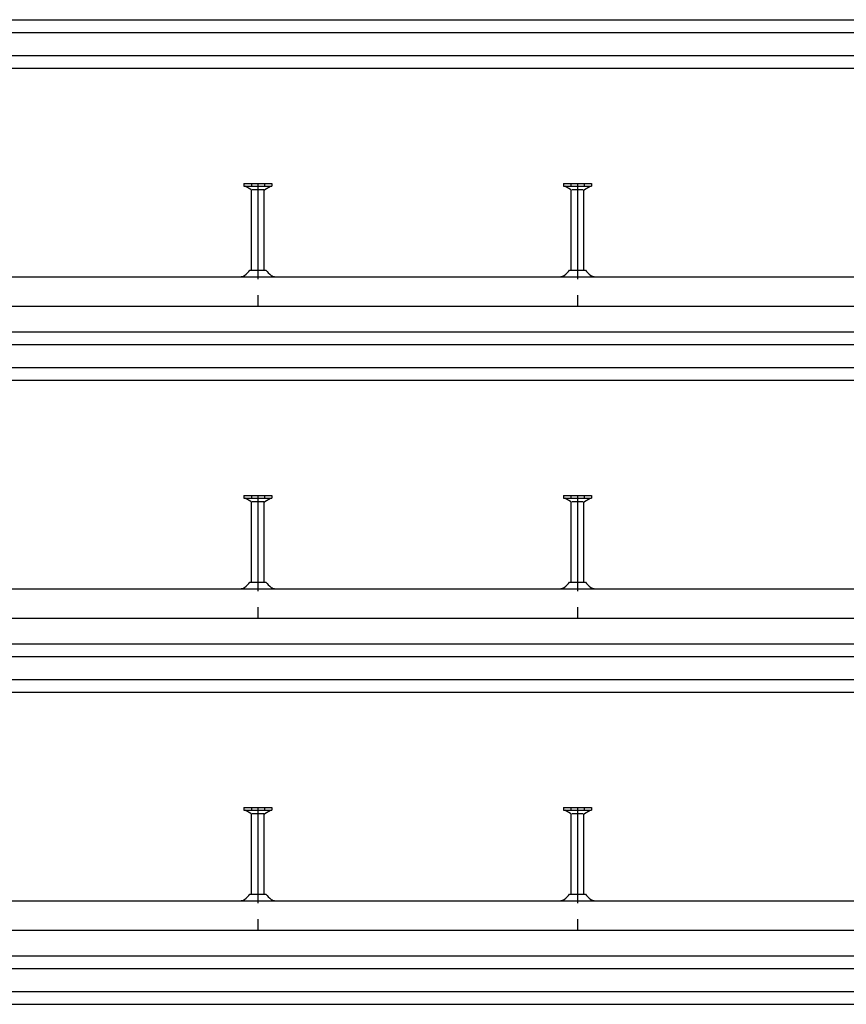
# Model space of a CAD drawing. Header units: millimetres. Extents: x -218 to 5910, y -4299 to 2743.
# Tile 4 of 21: x 429 to 1076, y -3323 to -2553. Entities that reach past the tile are written whole.
import ezdxf

# ---------------------------------------------------------------- set-up
doc = ezdxf.new("R2010")
doc.units = ezdxf.units.MM
doc.header["$LTSCALE"] = 10
doc.linetypes.add('MITTE2', pattern=[1.125, 0.75, -0.125, 0.125, -0.125])
doc.layers.add('HALFEN', color=2, linetype='CONTINUOUS')

msp = doc.modelspace()

# ---------------------------------------------------------------- linework, layer by layer
at = {"layer": 'HALFEN'}
for p, q in [((-159.75, -2552.75), (4140.25, -2552.75)), ((-159.75, -2562.75), (4140.25, -2562.75)), ((-159.75, -2580.75), (4140.25, -2580.75)), ((-159.75, -2590.75), (4140.25, -2590.75)), ((604.34, -2680.75), (626.16, -2680.75)), ((604.34, -2680.75), (604.34, -2682.95)), ((604.34, -2682.95), (626.16, -2682.95)), ((609.75, -2685.46), (605.4, -2682.95)), ((610.16, -2680.75), (610.16, -2682.95)), ((610.25, -2748.5), (610.25, -2686.33)), ((619.76, -2685.75), (610.74, -2685.75)), ((620.25, -2748.5), (620.25, -2686.33)), ((620.34, -2680.75), (620.34, -2682.95)), ((620.75, -2685.46), (625.1, -2682.95)), ((626.16, -2680.75), (626.16, -2682.95)), ((854.34, -2680.75), (876.16, -2680.75)), ((854.34, -2680.75), (854.34, -2682.95)), ((854.34, -2682.95), (876.16, -2682.95)), ((859.75, -2685.46), (855.4, -2682.95)), ((860.16, -2680.75), (860.16, -2682.95)), ((860.25, -2748.5), (860.25, -2686.33)), ((869.76, -2685.75), (860.74, -2685.75)), ((870.25, -2748.5), (870.25, -2686.33)), ((870.34, -2680.75), (870.34, -2682.95)), ((870.75, -2685.46), (875.1, -2682.95)), ((876.16, -2680.75), (876.16, -2682.95)), ((609.04, -2748.5), (621.46, -2748.5)), ((859.04, -2748.5), (871.46, -2748.5)), ((-159.75, -2753.75), (4390.25, -2753.75)), ((-159.75, -2776.75), (4390.25, -2776.75)), ((-159.75, -2796.75), (4390.25, -2796.75)), ((-159.75, -2806.75), (4390.25, -2806.75)), ((-159.75, -2824.75), (4390.25, -2824.75)), ((-159.75, -2834.75), (4390.25, -2834.75)), ((604.34, -2924.75), (626.16, -2924.75)), ((604.34, -2924.75), (604.34, -2926.95)), ((610.16, -2924.75), (610.16, -2926.95)), ((620.34, -2924.75), (620.34, -2926.95)), ((626.16, -2924.75), (626.16, -2926.95)), ((854.34, -2924.75), (876.16, -2924.75)), ((854.34, -2924.75), (854.34, -2926.95)), ((860.16, -2924.75), (860.16, -2926.95)), ((870.34, -2924.75), (870.34, -2926.95)), ((876.16, -2924.75), (876.16, -2926.95)), ((604.34, -2926.95), (626.16, -2926.95)), ((609.75, -2929.46), (605.4, -2926.95)), ((610.25, -2992.5), (610.25, -2930.33)), ((619.76, -2929.75), (610.74, -2929.75)), ((620.25, -2992.5), (620.25, -2930.33)), ((620.75, -2929.46), (625.1, -2926.95)), ((854.34, -2926.95), (876.16, -2926.95)), ((859.75, -2929.46), (855.4, -2926.95)), ((860.25, -2992.5), (860.25, -2930.33)), ((869.76, -2929.75), (860.74, -2929.75)), ((870.25, -2992.5), (870.25, -2930.33)), ((870.75, -2929.46), (875.1, -2926.95)), ((609.04, -2992.5), (621.46, -2992.5)), ((859.04, -2992.5), (871.46, -2992.5)), ((-159.75, -2997.75), (4640.25, -2997.75)), ((-159.75, -3020.75), (4640.25, -3020.75)), ((-159.75, -3040.75), (4640.25, -3040.75)), ((-159.75, -3050.75), (4640.25, -3050.75)), ((-159.75, -3068.75), (4640.25, -3068.75)), ((-159.75, -3078.75), (4640.25, -3078.75)), ((604.34, -3168.75), (626.16, -3168.75)), ((604.34, -3168.75), (604.34, -3170.95)), ((604.34, -3170.95), (626.16, -3170.95)), ((609.75, -3173.46), (605.4, -3170.95)), ((610.16, -3168.75), (610.16, -3170.95)), ((620.34, -3168.75), (620.34, -3170.95)), ((620.75, -3173.46), (625.1, -3170.95)), ((626.16, -3168.75), (626.16, -3170.95)), ((854.34, -3168.75), (876.16, -3168.75)), ((854.34, -3168.75), (854.34, -3170.95)), ((854.34, -3170.95), (876.16, -3170.95)), ((859.75, -3173.46), (855.4, -3170.95)), ((860.16, -3168.75), (860.16, -3170.95)), ((870.34, -3168.75), (870.34, -3170.95)), ((870.75, -3173.46), (875.1, -3170.95)), ((876.16, -3168.75), (876.16, -3170.95)), ((610.25, -3236.5), (610.25, -3174.33)), ((619.76, -3173.75), (610.74, -3173.75)), ((620.25, -3236.5), (620.25, -3174.33)), ((860.25, -3236.5), (860.25, -3174.33)), ((869.76, -3173.75), (860.74, -3173.75)), ((870.25, -3236.5), (870.25, -3174.33)), ((609.04, -3236.5), (621.46, -3236.5)), ((859.04, -3236.5), (871.46, -3236.5)), ((-159.75, -3241.75), (4890.25, -3241.75)), ((-159.75, -3264.75), (4890.25, -3264.75)), ((-159.75, -3284.75), (4890.25, -3284.75)), ((-159.75, -3294.75), (4890.25, -3294.75)), ((-159.75, -3312.75), (4890.25, -3312.75)), ((-159.75, -3322.75), (4890.25, -3322.75))]:
    msp.add_line(p, q, dxfattribs=at)
at = {"layer": 'HALFEN', "color": 1, "linetype": 'MITTE2', "ltscale": 10}
for p, q in [((615.25, -2680.75), (615.25, -2776.75)), ((865.25, -2680.75), (865.25, -2776.75)), ((615.25, -2924.75), (615.25, -3020.75)), ((865.25, -2924.75), (865.25, -3020.75)), ((615.25, -3168.75), (615.25, -3264.75)), ((865.25, -3168.75), (865.25, -3264.75))]:
    msp.add_line(p, q, dxfattribs=at)
at = {"layer": 'HALFEN'}
for centre, radius, start, end in [((609.25, -2686.33), 1, 0, 60), ((621.25, -2686.33), 1, 120, 180), ((859.25, -2686.33), 1, 0, 60), ((871.25, -2686.33), 1, 120, 180), ((594.75, -2738.5), 17.45, 305.34441, 325.01853), ((635.75, -2738.5), 17.45, 214.98147, 234.65559), ((844.75, -2738.5), 17.45, 305.34441, 325.01853), ((885.75, -2738.5), 17.45, 214.98147, 234.65559), ((601.64, -2748.21), 5.54, 270, 305.34441), ((628.86, -2748.21), 5.54, 234.65559, 270), ((851.64, -2748.21), 5.54, 270, 305.34441), ((878.86, -2748.21), 5.54, 234.65559, 270), ((609.25, -2930.33), 1, 0, 60), ((621.25, -2930.33), 1, 120, 180), ((859.25, -2930.33), 1, 0, 60), ((871.25, -2930.33), 1, 120, 180), ((594.75, -2982.5), 17.45, 305.34441, 325.01853), ((635.75, -2982.5), 17.45, 214.98147, 234.65559), ((844.75, -2982.5), 17.45, 305.34441, 325.01853), ((885.75, -2982.5), 17.45, 214.98147, 234.65559), ((601.64, -2992.21), 5.54, 270, 305.34441), ((628.86, -2992.21), 5.54, 234.65559, 270), ((851.64, -2992.21), 5.54, 270, 305.34441), ((878.86, -2992.21), 5.54, 234.65559, 270), ((609.25, -3174.33), 1, 0, 60), ((621.25, -3174.33), 1, 120, 180), ((859.25, -3174.33), 1, 0, 60), ((871.25, -3174.33), 1, 120, 180), ((601.64, -3236.21), 5.54, 270, 305.34441), ((594.75, -3226.5), 17.45, 305.34441, 325.01853), ((635.75, -3226.5), 17.45, 214.98147, 234.65559), ((628.86, -3236.21), 5.54, 234.65559, 270), ((851.64, -3236.21), 5.54, 270, 305.34441), ((844.75, -3226.5), 17.45, 305.34441, 325.01853), ((885.75, -3226.5), 17.45, 214.98147, 234.65559), ((878.86, -3236.21), 5.54, 234.65559, 270)]:
    msp.add_arc(centre, radius, start, end, dxfattribs=at)

doc.saveas('drawing.dxf')
